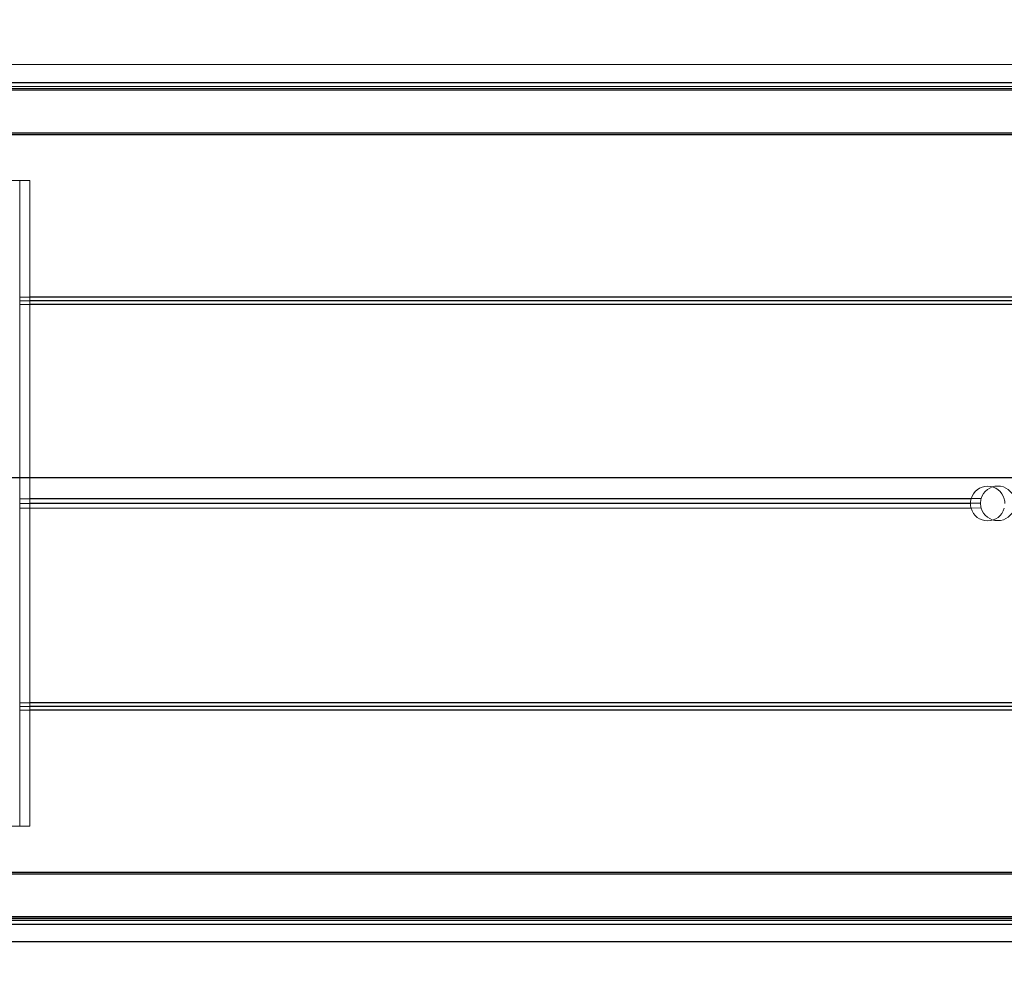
# Model space of a CAD drawing. Header units: feet. Extents: x 0 to 152508, y 0 to 59424.
# Tile 18 of 105: x 152346.338 to 152346.783, y 59280.655 to 59281.087. Entities that reach past the tile are written whole.
import ezdxf
from ezdxf import colors
from ezdxf.entities.mleader import LeaderData, LeaderLine
from ezdxf.math import Vec2, Vec3

# ---------------------------------------------------------------- set-up
doc = ezdxf.new("R2010")
doc.units = ezdxf.units.FT
doc.header["$LTSCALE"] = 0.05
doc.header["$MEASUREMENT"] = 0
for name, color, linetype, lineweight in [('Bridge plan$0$BR_P_Rail_Object', 251, 'Continuous', 30), ('Bridge plan$0$BR_P_Slab_Object', 2, 'Continuous', 30), ('Bridge plan$0$new FSB deck grid - PV_P_Curb', 1, 'Continuous', 13), ('Bridge plan$0$PV_P_EOP_Br', 252, 'Continuous', 30), ('Bridge plan$0$SC_Scratch7', 252, 'Continuous', 0)]:
    doc.layers.add(name, color=color, linetype=linetype, lineweight=lineweight)
doc.layers.add('Trellis Base$0$L-ANNO-NOTE', color=30, linetype='Continuous')
doc.styles.add('Trellis Base$0$ARIAL', font='arial.ttf', dxfattribs={"width": 0.9})

# ---------------------------------------------------------------- blocks, each defined once
blk = doc.blocks.new('Bridge plan$0$HIGH ST SCREENWALL_2 PANEL PLAN_8')
at = {"layer": 'Bridge plan$0$SC_Scratch7', "lineweight": 0}
for p, q in [((-4.33074, 0.22994), (-0.34116, 0.22981)), ((-0.51304, 0.2185), (-2.27001, 0.21855)), ((-0.51304, 0.2185), (-2.27001, 0.21855)), ((-0.51304, 0.21932), (-2.26998, 0.21937)), ((-0.51304, 0.21932), (-2.26998, 0.21937)), ((-2.26995, 0.22029), (-0.49741, 0.22023)), ((-2.26995, 0.22029), (-0.49741, 0.22023)), ((-2.26989, 0.22202), (-0.49868, 0.22196)), ((-2.26989, 0.22202), (-0.49868, 0.22196)), ((-0.51304, 0.19848), (-2.27071, 0.19854)), ((-0.51304, 0.19848), (-2.27071, 0.19854)), ((-0.51304, 0.1993), (-2.27068, 0.19936)), ((-0.51304, 0.1993), (-2.27068, 0.19936)), ((-2.10679, 0.1777), (-2.27143, 0.17771)), ((-2.10679, 0.1777), (-2.27143, 0.17771)), ((-2.1068, -0.11396), (-2.10679, 0.1777)), ((-2.1068, -0.11396), (-2.10679, 0.1777)), ((-1.01028, 0.12517), (-2.10679, 0.1252)), ((-1.01028, 0.12517), (-2.10679, 0.1252)), ((-1.01043, 0.1235), (-2.10679, 0.12354)), ((-1.01043, 0.1235), (-2.10679, 0.12354)), ((-1.01023, 0.12183), (-2.10679, 0.12187)), ((-1.01023, 0.12183), (-2.10679, 0.12187)), ((-1.67681, 0.03398), (-2.10679, 0.03399)), ((-1.67681, 0.03398), (-2.10679, 0.03399)), ((-1.6771, 0.03186), (-2.10679, 0.03187)), ((-1.6771, 0.03186), (-2.10679, 0.03187)), ((-1.67681, 0.02973), (-2.10679, 0.02975)), ((-1.67681, 0.02973), (-2.10679, 0.02975)), ((-1.01023, -0.05817), (-2.10679, -0.05813)), ((-1.01023, -0.05817), (-2.10679, -0.05813)), ((-1.01044, -0.05983), (-2.10679, -0.0598)), ((-1.01044, -0.05983), (-2.10679, -0.0598)), ((-1.01029, -0.0615), (-2.10679, -0.06146)), ((-1.01029, -0.0615), (-2.10679, -0.06146)), ((-2.27144, -0.11396), (-2.1068, -0.11396)), ((-2.27144, -0.11396), (-2.1068, -0.11396)), ((-0.51305, -0.13485), (-2.27072, -0.13479)), ((-0.51305, -0.13485), (-2.27072, -0.13479)), ((-0.51305, -0.13554), (-2.27069, -0.13548)), ((-0.51305, -0.13554), (-2.27069, -0.13548)), ((-0.51305, -0.15499), (-2.27001, -0.15494)), ((-0.51305, -0.15499), (-2.27001, -0.15494)), ((-0.51305, -0.15568), (-2.26999, -0.15562)), ((-0.51305, -0.15568), (-2.26999, -0.15562)), ((-2.26996, -0.15654), (-0.49743, -0.1566)), ((-2.26996, -0.15654), (-0.49743, -0.1566)), ((-2.2699, -0.15827), (-0.49869, -0.15833)), ((-2.2699, -0.15827), (-0.49869, -0.15833)), ((-4.33075, -0.16639), (-0.34118, -0.16652))]:
    blk.add_line(p, q, dxfattribs=at)
for start, end in [(15.7783, 164.2179), (15.7783, 164.2179), (164.2179, 179.9981), (164.2179, 179.9981), (179.9981, 195.7783), (179.9981, 195.7783), (195.7783, 344.2179), (195.7783, 344.2179)]:
    blk.add_arc((-1.66929, 0.03186), 0.00781, start, end, dxfattribs=at)
blk = doc.blocks.new('Bridge plan$0$HIGH ST SCREENWALL_2 PANEL PLAN_9')
at = {"layer": 'Bridge plan$0$SC_Scratch7', "lineweight": 0}
for p, q in [((-8.33594, 0.23007), (-4.34636, 0.22994)), ((-4.51824, 0.21863), (-6.27521, 0.21868)), ((-4.51824, 0.21945), (-6.27518, 0.2195)), ((-6.27515, 0.22042), (-4.50261, 0.22036)), ((-6.27509, 0.22215), (-4.50388, 0.22209)), ((-4.51824, 0.19861), (-6.27591, 0.19867)), ((-4.51824, 0.19943), (-6.27588, 0.19949)), ((-6.11199, 0.17783), (-6.27663, 0.17784)), ((-6.112, -0.11383), (-6.11199, 0.17783)), ((-5.01548, 0.1253), (-6.11199, 0.12533)), ((-5.01564, 0.12363), (-6.11199, 0.12367)), ((-5.01543, 0.12196), (-6.11199, 0.122)), ((-5.68201, 0.03411), (-6.11199, 0.03412)), ((-5.6823, 0.03199), (-6.11199, 0.032)), ((-5.68201, 0.02986), (-6.11199, 0.02988)), ((-5.01543, -0.05804), (-6.11199, -0.058)), ((-5.01564, -0.0597), (-6.11199, -0.05967)), ((-5.01549, -0.06137), (-6.11199, -0.06133)), ((-4.51825, -0.13472), (-6.27592, -0.13466)), ((-4.51825, -0.13541), (-6.27589, -0.13535)), ((-4.51825, -0.15486), (-6.27521, -0.15481)), ((-4.51825, -0.15555), (-6.27519, -0.15549)), ((-6.27516, -0.15641), (-4.50263, -0.15647)), ((-6.2751, -0.15814), (-4.50389, -0.1582)), ((-8.33595, -0.16626), (-4.34638, -0.16639))]:
    blk.add_line(p, q, dxfattribs=at)
for start, end in [(15.7783, 164.2179), (164.2179, 179.9981), (179.9981, 195.7783), (344.2179, 359.9981), (195.7783, 344.2179)]:
    blk.add_arc((-5.67449, 0.03199), 0.00781, start, end, dxfattribs=at)
blk = doc.blocks.new('Bridge plan')
at = {"layer": 'Bridge plan$0$BR_P_Rail_Object', "lineweight": -3}
blk.add_line((1828195.65275, 711482.14282), (1828078.81185, 711482.14282), dxfattribs=at)
at = {"layer": 'Bridge plan$0$BR_P_Slab_Object', "lineweight": -3, "extrusion": (0, 0, -1)}
blk.add_arc((-1828090.16974, 711476.32427), 35, 7.3628, 88.091079, dxfattribs=at)
at = {"layer": 'Bridge plan$0$new FSB deck grid - PV_P_Curb', "lineweight": -3, "flags": 128}
blk.add_lwpolyline([(1828055.54019, 711471.00401), (1828055.67861, 711477.10656, -0.397907), (1828089.02051, 711510.80513), (1828097.78899, 711511.09737), (1828106.05103, 711503.3683), (1828170.57775, 711505.51893), (1828178.30682, 711513.78098), (1828178.67268, 711513.79317, -0.429449), (1828209.15034, 711483.76627, -0.037112), (1828208.74594, 711479.41186), (1828207.96689, 711474.78458)], format="xyb", dxfattribs=at)
at = {"layer": 'Bridge plan$0$PV_P_EOP_Br', "lineweight": -3, "extrusion": (0, 0, -1)}
for start in [1.299297, 7.3628]:
    blk.add_arc((-1828090.16974, 711476.32427), 35, start, 88.091079, dxfattribs=at)
at = {"layer": 'Bridge plan$0$SC_Scratch7', "lineweight": -3, "extrusion": (0, 0, -1), "rotation": 180.0002309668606}
for name, p in [('Bridge plan$0$HIGH ST SCREENWALL_2 PANEL PLAN_8', (-1828087.51277, 711482.16322)), ('Bridge plan$0$HIGH ST SCREENWALL_2 PANEL PLAN_9', (-1828091.51339, 711482.16321))]:
    blk.add_blockref(name, p, dxfattribs=at)
blk = doc.blocks.new('Trellis Base')
blk.add_blockref('Bridge plan', (-1675739.06326, -652201.2631))
at = {"layer": 'Trellis Base$0$L-ANNO-NOTE'}
ml = blk.add_multileader_mtext('Standard', dxfattribs=at)
ml.set_content('W. LIVINGSTON AVENUE', color=11, style='Trellis Base$0$ARIAL')
ml.set_leader_properties()
ml.build(insert=Vec2(0, 0))
ml.multileader.update_dxf_attribs({"has_dogleg": 0, "dogleg_length": 0.36, "arrow_head_size": 1.25, "scale": 10})
ctx = ml.context
ctx.base_point, ctx.scale, ctx.char_height, ctx.arrow_head_size, ctx.landing_gap_size, ctx.plane_origin, ctx.plane_x_axis, ctx.plane_y_axis = Vec3(152493.43334, 59387.86988), 10, 1.25, 1.25, 0.5, Vec3(152496.48171, 59382.31385), Vec3(0.234739, 0.972058), Vec3(-0.972058, 0.234739)
notes = []
notes.append((ctx, [(0, (0, 0, 0), (0, 0), (1, 0), 1, [])]))
ctx.mtext.insert, ctx.mtext.text_direction, ctx.mtext.rotation, ctx.mtext.flow_direction = Vec3(152492.93282, 59388.50512), Vec3(0.234739, 0.972058), 1.333846, 5
ml = blk.add_multileader_mtext('Standard', dxfattribs=at)
ml.set_content('S. FRONT STREET', color=11, style='Trellis Base$0$ARIAL')
ml.set_leader_properties()
ml.build(insert=Vec2(0, 0))
ml.multileader.update_dxf_attribs({"has_dogleg": 0, "dogleg_length": 0.36, "arrow_head_size": 1.25, "scale": 10})
ctx = ml.context
ctx.base_point, ctx.scale, ctx.char_height, ctx.arrow_head_size, ctx.landing_gap_size, ctx.plane_origin = Vec3(152391.69845, 59316.60245), 10, 1.25, 1.25, 0.5, Vec3(152387.01324, 59312.33504)
notes.append((ctx, [(0, (0, 0, 0), (0, 0), (1, 0), 1, [])]))
ctx.mtext.insert, ctx.mtext.flow_direction = Vec3(152392.19845, 59317.2381), 5
for ctx, leaders in notes:
    for number, flags, end, landing, length, lines in leaders:
        leader = LeaderData()
        leader.index, (leader.has_last_leader_line, leader.has_dogleg_vector, leader.attachment_direction) = number, flags
        leader.last_leader_point, leader.dogleg_vector, leader.dogleg_length = Vec3(end), Vec3(landing), length
        for number, points, colour, breaks in lines:
            line = LeaderLine()
            line.index, line.vertices, line.color, line.breaks = number, Vec3.list(points), colors.encode_raw_color(colour), breaks
            leader.lines.append(line)
        ctx.leaders.append(leader)

msp = doc.modelspace()

# ---------------------------------------------------------------- block references
msp.add_blockref('Trellis Base', (0, 0))

doc.saveas('drawing.dxf')
